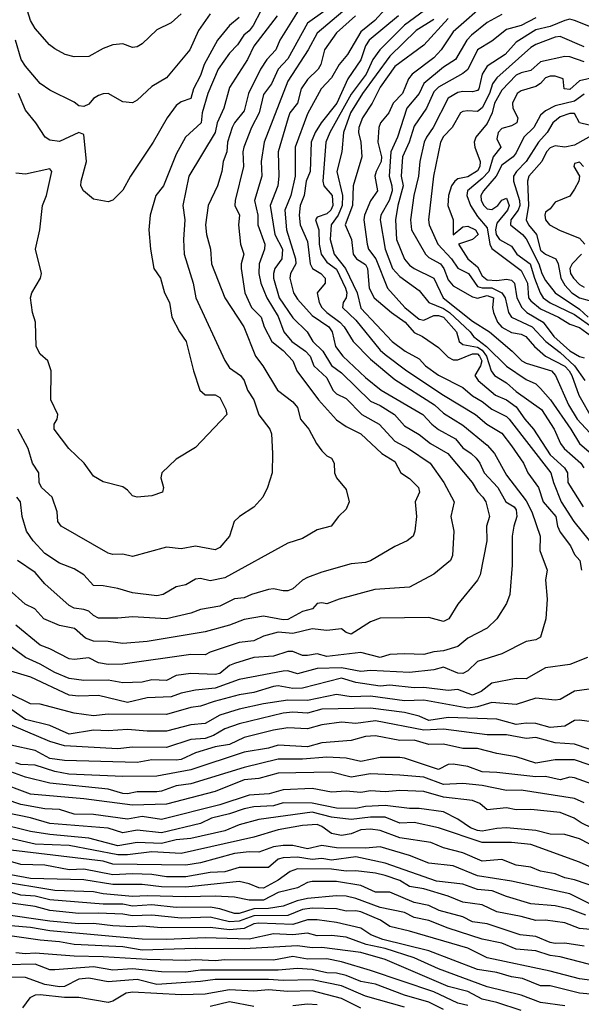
# Model space of a CAD drawing. Header units: metres. Extents: x -51132 to -49532, y -231222 to -229437.
# Tile 25 of 256: x -50991 to -50933, y -231104 to -231003. Entities that reach past the tile are written whole.
import ezdxf

# ---------------------------------------------------------------- set-up
doc = ezdxf.new("R2010")
doc.units = ezdxf.units.M
for name, color, linetype in [('CONTOUR_HALF', 8, 'Continuous'), ('CONTOUR_INDEX', 1, 'Continuous'), ('CONTOUR_INTER', 3, 'Continuous')]:
    doc.layers.add(name, color=color, linetype=linetype)

msp = doc.modelspace()

# ---------------------------------------------------------------- linework, layer by layer
at = {"layer": 'CONTOUR_HALF'}
for points, elevation in [([(-50942.97, -231001.26), (-50946.58, -231004.41), (-50947.8, -231006.26), (-50948.58, -231007.09), (-50950.8, -231008.76), (-50951.16, -231009.26), (-50951.78, -231010.76), (-50952.74, -231011.76), (-50953.19, -231012.76), (-50954.05, -231013.76), (-50954.23, -231014.26), (-50954.34, -231015.76), (-50953.95, -231017.26), (-50954, -231017.76), (-50954.51, -231018.76), (-50954.63, -231019.26), (-50954.37, -231020.76), (-50955.08, -231021.8), (-50955.7, -231023.26), (-50955.78, -231023.76), (-50955.44, -231026.26), (-50955.28, -231026.76), (-50954.53, -231027.76), (-50953.32, -231030.76), (-50951.54, -231032.76), (-50950.08, -231033.96), (-50949.58, -231034.07), (-50948.58, -231033.6), (-50948.08, -231033.58), (-50947.58, -231033.76), (-50946.23, -231035.26), (-50945.95, -231036.26), (-50945.58, -231036.58), (-50944.08, -231036.84), (-50943.58, -231037.14), (-50943.13, -231037.76), (-50942.67, -231039.26), (-50942.31, -231039.76), (-50941.08, -231040.51), (-50940.08, -231041.39), (-50937.49, -231043.26), (-50936.17, -231045.26), (-50935.52, -231046.76), (-50935.14, -231047.26), (-50933.44, -231048.76), (-50933.13, -231049.26)], 58.5), ([(-50952.21, -231002.76), (-50955.22, -231005.26), (-50955.58, -231005.85), (-50956.08, -231007.29), (-50957.42, -231009.26), (-50958.53, -231011.76), (-50960.15, -231013.76), (-50960.79, -231014.76), (-50961.18, -231015.76), (-50961.3, -231018.76), (-50961.7, -231019.76), (-50961.91, -231021.26), (-50962.32, -231022.26), (-50962.41, -231023.26), (-50962.32, -231024.26), (-50961.58, -231025.96), (-50961.28, -231028.26), (-50961.04, -231028.76), (-50960.18, -231029.26), (-50959.74, -231029.76), (-50959.73, -231030.26), (-50960.58, -231031.26), (-50960.38, -231032.26), (-50960.09, -231032.76), (-50959.57, -231033.26), (-50958.23, -231034.26), (-50957.78, -231034.76), (-50956.85, -231036.26), (-50955.08, -231038.09), (-50952.58, -231040.16), (-50948.51, -231042.76), (-50947.58, -231043.61), (-50945.58, -231044.86), (-50943.08, -231046.92), (-50942.32, -231047.76), (-50941.08, -231049.99), (-50939.08, -231052.63), (-50938.47, -231053.76), (-50937.62, -231056.26), (-50937.65, -231057.76), (-50936.92, -231059.76), (-50937.06, -231060.76), (-50936.91, -231062.76), (-50937.03, -231064.76), (-50937.58, -231066.66), (-50938.08, -231066.95), (-50939.08, -231067.1), (-50941.58, -231068.39), (-50944.08, -231069.15), (-50945.08, -231070.11), (-50945.58, -231070.38), (-50946.08, -231070.36), (-50947.58, -231069.75), (-50948.58, -231070.03), (-50951.08, -231070.3), (-50955.08, -231070.08), (-50956.08, -231070.19), (-50958.08, -231069.8), (-50960.58, -231069.89), (-50962.58, -231070.42), (-50963.58, -231070.13), (-50964.08, -231070.16), (-50968.58, -231071.01), (-50971.08, -231071.9), (-50973.08, -231072.12), (-50974.58, -231072.43), (-50975.58, -231072.8), (-50978.08, -231072.91), (-50980.08, -231073.37), (-50983.08, -231072.66), (-50985.08, -231072.73), (-50986.08, -231072.61), (-50990.04, -231070.76), (-50992.08, -231070.15)], 60.5), ([(-50956.61, -231002.76), (-50958.58, -231004.51), (-50959.8, -231006.26), (-50960.18, -231007.76), (-50960.46, -231008.26), (-50961.58, -231009.33), (-50962.21, -231010.26), (-50962.58, -231011.76), (-50963.37, -231012.76), (-50963.56, -231013.26), (-50964.6, -231016.76), (-50964.51, -231019.26), (-50964.63, -231020.26), (-50965.41, -231022.26), (-50964.92, -231025.26), (-50964.14, -231026.76), (-50964.22, -231027.76), (-50964.92, -231028.76), (-50965.08, -231029.26), (-50965.07, -231029.76), (-50964.48, -231031.76), (-50963.08, -231033.84), (-50961.61, -231035.26), (-50961.01, -231036.26), (-50960, -231037.26), (-50959.08, -231038.72), (-50958.08, -231039.48), (-50955.08, -231042.38), (-50954.08, -231042.85), (-50952.61, -231043.76), (-50951.58, -231044.93), (-50950.08, -231045.81), (-50948.91, -231046.76), (-50947.11, -231047.76), (-50944.61, -231050.76), (-50944.08, -231051.68), (-50943.51, -231052.26), (-50943.23, -231052.76), (-50942.85, -231054.26), (-50943.14, -231055.26), (-50943.1, -231056.76), (-50943.8, -231060.26), (-50944.08, -231060.81), (-50946.11, -231063.26), (-50947.01, -231064.76), (-50947.58, -231065.04), (-50949.08, -231064.64), (-50954.08, -231064.7), (-50955.08, -231065.08), (-50957.08, -231066.34), (-50957.58, -231066.18), (-50958.08, -231065.82), (-50959.58, -231065.97), (-50961.08, -231065.79), (-50963.08, -231066.27), (-50964.58, -231066.14), (-50966.08, -231066.56), (-50967.08, -231067.04), (-50968.58, -231067.22), (-50971.58, -231068.2), (-50972.08, -231068.48), (-50973.58, -231068.43), (-50980.58, -231069.45), (-50982.08, -231069.47), (-50983.08, -231069.29), (-50984.08, -231068.78), (-50985.58, -231068.97), (-50986.08, -231068.89), (-50988.08, -231067.87), (-50989.08, -231067.5), (-50991.58, -231065.43)], 61.5), ([(-50959.78, -231002.26), (-50961.58, -231003.53), (-50963.58, -231007.19), (-50964.58, -231008.26), (-50965.26, -231009.76), (-50966.08, -231010.85), (-50966.55, -231012.76), (-50967.32, -231014.26), (-50968.11, -231016.26), (-50968.22, -231016.76), (-50968.15, -231018.26), (-50969, -231021.76), (-50969.03, -231022.26), (-50968.57, -231023.26), (-50968.68, -231024.26), (-50968.47, -231026.26), (-50968.1, -231027.26), (-50968.39, -231028.26), (-50968.39, -231028.76), (-50968.03, -231031.26), (-50967.32, -231032.76), (-50966.33, -231033.76), (-50966.01, -231034.76), (-50965.22, -231036.26), (-50964.08, -231037.17), (-50963.09, -231038.26), (-50962.65, -231039.26), (-50960.44, -231042.26), (-50958.58, -231044.32), (-50957.58, -231045), (-50956.08, -231045.74), (-50953.9, -231047.76), (-50952.58, -231048.59), (-50951.96, -231049.76), (-50951.08, -231050.35), (-50950.16, -231051.26), (-50950.03, -231051.76), (-50950.48, -231052.76), (-50950.36, -231054.26), (-50950.51, -231055.76), (-50950.7, -231056.26), (-50951.32, -231056.76), (-50952.58, -231057.33), (-50955.08, -231058.82), (-50955.58, -231058.99), (-50957.08, -231059.13), (-50960.08, -231059.96), (-50961.58, -231060.52), (-50962.08, -231060.8), (-50963.08, -231061.7), (-50963.58, -231061.88), (-50964.08, -231061.9), (-50965.08, -231061.69), (-50965.58, -231061.76), (-50967.33, -231062.26), (-50968.08, -231062.62), (-50969.08, -231062.72), (-50970.58, -231063.47), (-50972.58, -231063.83), (-50973.58, -231064.2), (-50976.08, -231064.78), (-50979.58, -231064.56), (-50981.08, -231064.71), (-50983.08, -231064.7), (-50983.58, -231064.44), (-50984.08, -231063.99), (-50984.58, -231063.8), (-50985.58, -231063.69), (-50986.08, -231063.39), (-50988.58, -231061.16), (-50989.58, -231060.02), (-50991.42, -231058.76)], 62.5), ([(-50964.67, -231002.76), (-50967.08, -231005.89), (-50967.75, -231007.26), (-50969.58, -231010.13), (-50970.17, -231012.26), (-50970.86, -231013.76), (-50971.05, -231014.76), (-50973.78, -231019.26), (-50974.39, -231022.26), (-50974.18, -231023.76), (-50974.32, -231025.76), (-50974.24, -231027.26), (-50973.33, -231030.26), (-50973.07, -231031.76), (-50970.08, -231038.2), (-50969.58, -231038.96), (-50968.45, -231039.76), (-50968.09, -231040.26), (-50967.73, -231041.26), (-50967.09, -231042.26), (-50966.58, -231043.81), (-50965.43, -231045.26), (-50965.28, -231045.76), (-50965.16, -231047.76), (-50965.2, -231049.76), (-50965.67, -231051.26), (-50966.15, -231052.26), (-50967.08, -231053.28), (-50968.56, -231054.26), (-50969.11, -231054.76), (-50969.59, -231056.26), (-50970.58, -231057.44), (-50971.08, -231057.68), (-50973.08, -231057.31), (-50974.58, -231057.57), (-50976.08, -231057.42), (-50979.58, -231058.38), (-50980.58, -231058.14), (-50981.58, -231058.16), (-50982.08, -231058.03), (-50986.91, -231055.26), (-50987.24, -231054.76), (-50987.33, -231053.76), (-50987.83, -231052.26), (-50988.93, -231051.26), (-50989.16, -231050.76), (-50989.2, -231049.76), (-50989.88, -231048.76), (-50990.31, -231047.26), (-50991.37, -231045.26)], 63.5), ([(-50974.58, -231002.58), (-50975.58, -231003.48), (-50977.08, -231004.2), (-50978.58, -231005.64), (-50979.08, -231005.95), (-50979.58, -231006.03), (-50980.58, -231005.65), (-50981.58, -231005.76), (-50982.58, -231006.13), (-50984.08, -231006.95), (-50985.58, -231006.97), (-50986.5, -231006.76), (-50987.58, -231006.17), (-50988.12, -231005.76), (-50989.58, -231004.07), (-50990.06, -231003.26), (-50990.37, -231002.26)], 65.5), ([(-50968.58, -231002.94), (-50969.58, -231003.77), (-50970.82, -231005.26), (-50972.2, -231007.76), (-50972.58, -231008.9), (-50973.28, -231010.26), (-50973.58, -231011.26), (-50974.58, -231011.62), (-50975.08, -231011.99), (-50976.02, -231013.26), (-50977.43, -231015.76), (-50979.78, -231019.26), (-50980.58, -231020.69), (-50981.58, -231021.73), (-50982.08, -231021.9), (-50983.58, -231021.63), (-50984.61, -231020.76), (-50984.89, -231020.26), (-50984.86, -231019.76), (-50984.3, -231017.76), (-50984.58, -231014.98), (-50985.08, -231014.78), (-50987.08, -231015.69), (-50988.08, -231015.57), (-50988.57, -231015.26), (-50989.53, -231013.76), (-50990.58, -231012.46), (-50991.29, -231010.76)], 64.5), ([(-50948.58, -231003.15), (-50950.39, -231004.26), (-50953.08, -231006.91), (-50955.92, -231010.76), (-50957.15, -231012.76), (-50957.85, -231014.76), (-50958.03, -231016.76), (-50958.53, -231018.76), (-50957.96, -231021.26), (-50957.99, -231022.26), (-50958.4, -231023.26), (-50959.14, -231024.26), (-50959.22, -231025.76), (-50958.81, -231027.26), (-50957.64, -231028.76), (-50956.46, -231031.26), (-50956.08, -231032.84), (-50952.85, -231036.26), (-50951.51, -231037.26), (-50950.08, -231038.05), (-50949.41, -231038.76), (-50948.08, -231039.73), (-50945.58, -231040.98), (-50944.58, -231041.85), (-50943.58, -231042.44), (-50942.58, -231043.23), (-50941.08, -231043.97), (-50940.81, -231044.26), (-50936.51, -231049.76), (-50936.24, -231050.76), (-50935.45, -231052.76), (-50934.15, -231054.76), (-50932.58, -231056.72)], 59.5), ([(-50938.08, -231002.96), (-50939.58, -231003.77), (-50941.08, -231004.17), (-50942.58, -231005.38), (-50944.08, -231006.27), (-50945.08, -231008.29), (-50945.58, -231008.7), (-50948.08, -231010.09), (-50948.58, -231010.6), (-50949.33, -231012.26), (-50950.58, -231014.1), (-50951.12, -231015.76), (-50951.8, -231017.26), (-50951.92, -231019.26), (-50951.72, -231020.26), (-50952.27, -231022.26), (-50952.51, -231023.76), (-50952.42, -231025.76), (-50951.58, -231027.8), (-50951.08, -231028.42), (-50950.58, -231028.74), (-50948.58, -231029.75), (-50947.59, -231031.76), (-50944.58, -231034.17), (-50942.82, -231035.26), (-50940.49, -231037.26), (-50939.52, -231038.26), (-50939.08, -231038.5), (-50936.46, -231039.26), (-50936.04, -231039.76), (-50934.7, -231042.76), (-50933.83, -231044.26), (-50932.08, -231046.14)], 57.5), ([(-50933.08, -231005.94), (-50935.58, -231004.9), (-50936.08, -231004.95), (-50938.08, -231005.71), (-50938.58, -231006.03), (-50942.08, -231009.13), (-50942.52, -231009.76), (-50942.84, -231010.76), (-50943.58, -231012.24), (-50944.08, -231012.6), (-50945.08, -231012.55), (-50945.58, -231012.6), (-50945.82, -231012.76), (-50946.68, -231014.26), (-50947.58, -231015.17), (-50947.89, -231015.76), (-50948.6, -231019.26), (-50949.13, -231023.76), (-50949.04, -231024.26), (-50948.14, -231026.26), (-50946.75, -231027.76), (-50946.08, -231028.71), (-50945, -231029.26), (-50944.08, -231030.6), (-50943.58, -231030.74), (-50942.58, -231030.74), (-50941.57, -231031.26), (-50941.24, -231031.76), (-50940.88, -231033.26), (-50940.59, -231033.76), (-50938.45, -231034.76), (-50937.05, -231036.26), (-50935.58, -231037.39), (-50934.08, -231038.76), (-50933.03, -231040.26)], 56.5), ([(-50932.08, -231009.11), (-50933.58, -231009.45), (-50934.58, -231010.36), (-50935.15, -231010.26), (-50935.25, -231009.26), (-50936.08, -231008.99), (-50936.58, -231008.97), (-50937.08, -231009.16), (-50937.58, -231009.73), (-50938.08, -231010.05), (-50939.58, -231010.49), (-50939.98, -231010.76), (-50940.47, -231011.76), (-50940.42, -231012.26), (-50939.91, -231013.26), (-50940.04, -231013.76), (-50940.58, -231014.07), (-50941.58, -231014.34), (-50941.94, -231014.76), (-50942.08, -231015.43), (-50941.68, -231016.26), (-50942.47, -231017.26), (-50942.91, -231018.76), (-50943.58, -231019.5), (-50945.11, -231020.76), (-50945.16, -231021.26), (-50944.78, -231022.26), (-50944.08, -231023.41), (-50943.08, -231024.56), (-50942.81, -231026.26), (-50942.58, -231026.7), (-50939.58, -231028.94), (-50938.91, -231030.26), (-50938.81, -231031.76), (-50938.58, -231032.09), (-50937.58, -231032.91), (-50935.74, -231033.76), (-50934.58, -231034.47), (-50933.58, -231034.82), (-50932.08, -231035.9)], 55.5), ([(-50932.58, -231014.01), (-50933.57, -231013.76), (-50934.08, -231012.82), (-50934.58, -231012.8), (-50935.58, -231013.16), (-50936.31, -231013.76), (-50936.89, -231014.76), (-50937.81, -231015.76), (-50939.07, -231017.76), (-50940.05, -231018.76), (-50940.37, -231019.26), (-50940.37, -231019.76), (-50939.75, -231021.76), (-50939.72, -231022.26), (-50939.89, -231022.76), (-50940.64, -231023.76), (-50940.68, -231024.26), (-50939.43, -231025.26), (-50939.08, -231025.71), (-50937.76, -231028.26), (-50937.46, -231029.26), (-50937.08, -231029.99), (-50936.09, -231031.26), (-50933.58, -231032.93), (-50932.68, -231033.76)], 54.5), ([(-50933.18, -231018.26), (-50933.58, -231017.83), (-50934.08, -231017.94), (-50934.17, -231018.26), (-50933.57, -231019.26), (-50933.66, -231019.76), (-50934.08, -231020.59), (-50934.58, -231021.32), (-50936.08, -231021.94), (-50936.58, -231022.6), (-50937.08, -231022.96), (-50937.16, -231023.26), (-50937.08, -231023.76), (-50936.68, -231024.26), (-50935.58, -231024.86), (-50933.58, -231025.64), (-50933.04, -231026.26)], 53.5), ([(-50933.36, -231027.26), (-50934.34, -231028.26), (-50934.56, -231028.76), (-50934.49, -231029.26), (-50934.19, -231029.76), (-50933.58, -231030.38), (-50933.08, -231030.67)], 53.5), ([(-50932.58, -231072.02), (-50934.08, -231072.21), (-50935.58, -231073.06), (-50936.08, -231073.13), (-50938.08, -231072.95), (-50940.08, -231073.57), (-50942.58, -231073.37), (-50944.08, -231073.83), (-50945.08, -231073.96), (-50949.58, -231073.14), (-50951.58, -231073.22), (-50955.08, -231072.74), (-50957.08, -231072.81), (-50958.58, -231072.54), (-50961.58, -231073.16), (-50963.58, -231073.13), (-50966.08, -231073.5), (-50968.58, -231074.06), (-50970.58, -231074.67), (-50972.08, -231075.53), (-50973.58, -231075.67), (-50976.08, -231076.34), (-50978.08, -231076.32), (-50980.08, -231076.14), (-50982.08, -231076.29), (-50983.58, -231076.22), (-50986.08, -231076.63), (-50988.08, -231075.73), (-50990.58, -231075.14), (-50992.08, -231074.07)], 59.5), ([(-50931.08, -231078.7), (-50934.08, -231077.68), (-50936.08, -231077.52), (-50938.08, -231076.97), (-50939.08, -231077.08), (-50941.08, -231076.72), (-50943.08, -231076.7), (-50947.58, -231076.12), (-50949.58, -231076.24), (-50954.58, -231075.26), (-50956.58, -231075.53), (-50958.08, -231075.4), (-50960.08, -231075.69), (-50961.58, -231076.09), (-50963.58, -231075.99), (-50965.08, -231076.22), (-50968.08, -231076.98), (-50969.58, -231077.71), (-50971.08, -231077.95), (-50973.08, -231078.55), (-50974.58, -231079.24), (-50975.08, -231079.31), (-50977.58, -231079.27), (-50979.08, -231079.55), (-50986.58, -231079.34), (-50988.08, -231079.15), (-50989.58, -231078.33), (-50992.08, -231077.78)], 58.5), ([(-50932.27, -231081.76), (-50934.08, -231081.13), (-50934.58, -231081.05), (-50935.58, -231081.33), (-50937.08, -231081), (-50938.08, -231081.02), (-50942.08, -231080.58), (-50943.58, -231080.52), (-50945.08, -231079.97), (-50946.58, -231079.71), (-50947.08, -231079.75), (-50948.08, -231080.27), (-50951.58, -231079.1), (-50952.08, -231079.04), (-50954.08, -231079.03), (-50956.08, -231079.45), (-50957.58, -231079.12), (-50959.58, -231079), (-50962.08, -231079.22), (-50964.58, -231079.19), (-50968.08, -231080.05), (-50973.58, -231081.74), (-50975.08, -231081.95), (-50976.58, -231082.49), (-50977.08, -231082.55), (-50979.08, -231082.56), (-50980.08, -231082.77), (-50980.58, -231082.74), (-50982.08, -231082.29), (-50988.08, -231081.67), (-50990.58, -231081.04), (-50992.08, -231080.52)], 57.5), ([(-50931.08, -231086.88), (-50933.42, -231085.76), (-50934.12, -231085.26), (-50935.58, -231084.7), (-50938.58, -231084.39), (-50940.08, -231084.41), (-50941.08, -231084.2), (-50943.08, -231084.42), (-50943.83, -231083.76), (-50944.58, -231083.46), (-50947.58, -231083.11), (-50949.58, -231082.54), (-50952.08, -231082.42), (-50953.58, -231082.57), (-50955.08, -231082.45), (-50956.08, -231082.62), (-50957.58, -231082.51), (-50959.08, -231082.6), (-50961.08, -231082.22), (-50964.08, -231082.37), (-50965.51, -231082.76), (-50967.58, -231082.9), (-50970.58, -231083.89), (-50976.58, -231085.41), (-50978.58, -231085.1), (-50980.08, -231085.36), (-50983.58, -231084.89), (-50985.58, -231084.85), (-50987.08, -231084.39), (-50988.58, -231084.32), (-50991.08, -231083.87), (-50992.58, -231083.37)], 56.5), ([(-50932.58, -231090.26), (-50933.58, -231089.79), (-50938.58, -231087.99), (-50940.58, -231087.78), (-50943.58, -231087.77), (-50948.08, -231086.27), (-50950.58, -231085.72), (-50952.08, -231085.79), (-50953.58, -231085.17), (-50955.08, -231085.18), (-50957.08, -231085.42), (-50959.08, -231085.16), (-50961.08, -231084.64), (-50966.58, -231085.4), (-50968.58, -231085.95), (-50970.08, -231086.59), (-50973.58, -231087.38), (-50975.08, -231087.49), (-50976.58, -231087.87), (-50979.08, -231087.78), (-50981.08, -231088.13), (-50984.08, -231087.33), (-50988.08, -231086.95), (-50990.08, -231086.64), (-50993.71, -231085.76)], 55.5), ([(-50932.58, -231094.05), (-50934.58, -231093.04), (-50940.58, -231091.76), (-50944.08, -231091.19), (-50946.58, -231090.17), (-50949.08, -231089.89), (-50951.08, -231089.1), (-50954.08, -231088.21), (-50955.58, -231088.37), (-50958.58, -231088.31), (-50960.08, -231088.08), (-50961.58, -231088.44), (-50963.08, -231088.08), (-50964.08, -231088.07), (-50965.08, -231088.21), (-50966.58, -231088.76), (-50967.58, -231088.72), (-50969.08, -231088.89), (-50972.58, -231089.87), (-50974.08, -231090.11), (-50981.58, -231089.99), (-50982.58, -231089.7), (-50992.08, -231088.58)], 54.5), ([(-50932.08, -231096.74), (-50933.58, -231096.61), (-50935.08, -231096.04), (-50937.08, -231095.75), (-50938.08, -231095.78), (-50939.58, -231095.37), (-50942.08, -231094.91), (-50943.58, -231094.2), (-50945.58, -231093.9), (-50947.08, -231093.28), (-50949.58, -231092.54), (-50951.08, -231092.3), (-50952.08, -231091.67), (-50953.58, -231091.18), (-50954.58, -231090.93), (-50956.58, -231090.7), (-50957.58, -231090.74), (-50959.08, -231090.52), (-50962.58, -231090.49), (-50963.34, -231090.76), (-50964.58, -231091.64), (-50966.08, -231092.46), (-50966.58, -231092.43), (-50967.58, -231092.01), (-50968.58, -231091.8), (-50974.08, -231092.38), (-50976.58, -231092.32), (-50978.58, -231092.11), (-50981.58, -231092.08), (-50984.58, -231091.6), (-50990.08, -231091.46), (-50992.08, -231091.09)], 53.5), ([(-50931.58, -231100.55), (-50935.58, -231099.53), (-50936.58, -231099.41), (-50938.08, -231098.93), (-50940.08, -231098.73), (-50941.58, -231098.13), (-50943.58, -231097.7), (-50947.08, -231096.6), (-50949.08, -231095.81), (-50950.58, -231095.49), (-50951.58, -231094.98), (-50954.08, -231094.47), (-50956.58, -231093.52), (-50957.58, -231093.28), (-50958.58, -231093.25), (-50961.58, -231093.55), (-50962.63, -231093.76), (-50964.08, -231094.33), (-50965.58, -231094.55), (-50967.08, -231094.58), (-50968.58, -231095.06), (-50969.08, -231095.09), (-50970.58, -231094.6), (-50971.58, -231094.44), (-50975.08, -231094.47), (-50977.58, -231094.19), (-50979.58, -231094.32), (-50980.58, -231094.12), (-50982.58, -231094.12), (-50988.08, -231093.68), (-50989.58, -231093.3), (-50991.08, -231093.18), (-50992.58, -231092.75)], 52.5), ([(-50930.58, -231103.55), (-50933.58, -231103.28), (-50936.58, -231102.51), (-50937.58, -231102.5), (-50939.44, -231101.76), (-50940.58, -231101.59), (-50942.08, -231101.14), (-50944.08, -231100.83), (-50949.08, -231098.93), (-50953.83, -231097.76), (-50955.06, -231097.26), (-50956.08, -231096.6), (-50958.58, -231096.01), (-50960.58, -231095.73), (-50961.58, -231095.73), (-50963.08, -231096.22), (-50966.58, -231096.08), (-50967.08, -231096.15), (-50968.08, -231096.62), (-50969.58, -231096.76), (-50971.58, -231096.52), (-50976.58, -231096.55), (-50978.58, -231096.37), (-50979.58, -231096.45), (-50981.58, -231096.34), (-50983.58, -231096.12), (-50985.08, -231096.13), (-50988.08, -231095.86), (-50993.08, -231095.14)], 51.5), ([(-50939.58, -231105.05), (-50942.08, -231104.22), (-50943.58, -231103.87), (-50945.08, -231103.11), (-50947.08, -231102.59), (-50953.58, -231099.79), (-50956.08, -231099.07), (-50960.08, -231098.56), (-50961.08, -231098.62), (-50962.58, -231098.41), (-50968.08, -231098.7), (-50973.08, -231098.66), (-50978.58, -231098.86), (-50980.58, -231098.5), (-50985.58, -231098.28), (-50987.08, -231097.99), (-50989.08, -231097.82), (-50997.08, -231096.7)], 50.5), ([(-50947.58, -231104.96), (-50949.08, -231104.18), (-50951.58, -231103.48), (-50954.58, -231102.35), (-50956.08, -231102.06), (-50957.58, -231101.44), (-50958.58, -231101.2), (-50959.58, -231101.17), (-50961.08, -231100.82), (-50962.58, -231100.72), (-50964.58, -231100.89), (-50972.58, -231100.89), (-50974.08, -231101.11), (-50976.58, -231101.06), (-50979.58, -231100.75), (-50981.58, -231100.92), (-50983.58, -231100.55), (-50987.58, -231100.88), (-50988.08, -231100.86), (-50989.58, -231100.3), (-50992.58, -231100.34)], 49.5), ([(-50956.08, -231104.82), (-50958.08, -231103.8), (-50961.08, -231103.04), (-50963.58, -231103.09), (-50965.58, -231102.94), (-50967.08, -231103.05), (-50969.58, -231102.92), (-50972.08, -231103.37), (-50974.58, -231103.44), (-50979.58, -231103.17), (-50980.24, -231103.26), (-50981.58, -231104.09), (-50982.08, -231104.24), (-50985.08, -231103.7), (-50986.58, -231103.7), (-50989.08, -231103.43), (-50989.58, -231103.49), (-50990.15, -231103.76), (-50990.89, -231104.76)], 48.5)]:
    msp.add_lwpolyline(points, dxfattribs=dict(at, elevation=elevation))
at = {"layer": 'CONTOUR_INDEX'}
for points, elevation in [([(-50947.08, -231000.39), (-50951.58, -231003.73), (-50954.13, -231006.26), (-50954.84, -231007.26), (-50955.52, -231008.76), (-50957.08, -231010.84), (-50959.28, -231014.76), (-50959.69, -231015.76), (-50959.98, -231019.76), (-50959.87, -231020.26), (-50959.01, -231021.26), (-50958.95, -231022.26), (-50959.17, -231022.76), (-50959.58, -231023.12), (-50960.58, -231023.46), (-50960.73, -231023.76), (-50960.4, -231024.76), (-50960.38, -231026.26), (-50960.17, -231027.26), (-50959.58, -231028.09), (-50958.58, -231028.82), (-50957.65, -231030.76), (-50957.53, -231031.26), (-50957.58, -231031.76), (-50957.89, -231032.26), (-50957.95, -231032.76), (-50956.58, -231034.05), (-50954.08, -231037.14), (-50953.58, -231037.61), (-50951.35, -231039.26), (-50947.58, -231041.78), (-50944.28, -231043.76), (-50943.1, -231044.76), (-50941.58, -231045.68), (-50940.58, -231046.97), (-50939.35, -231048.76), (-50938.9, -231049.76), (-50937.81, -231051.26), (-50937.31, -231052.76), (-50936, -231054.26), (-50935.84, -231055.26), (-50935.58, -231055.87), (-50934.5, -231057.26), (-50934.08, -231058.17), (-50933.54, -231058.76), (-50933.36, -231059.76)], 60), ([(-50971.58, -231002.58), (-50972.77, -231004.26), (-50973.67, -231006.26), (-50976.08, -231009.13), (-50977.58, -231010.03), (-50979.08, -231011.44), (-50979.58, -231011.72), (-50980.58, -231011.62), (-50982.08, -231010.77), (-50982.58, -231010.8), (-50983.08, -231010.96), (-50983.58, -231011.28), (-50984.08, -231011.84), (-50984.58, -231012.09), (-50985.08, -231012.02), (-50985.58, -231011.64), (-50988.08, -231010.4), (-50989.08, -231009.72), (-50990.58, -231007.96), (-50991.04, -231007.26), (-50991.6, -231005.26)], 65), ([(-50933.08, -231010.81), (-50934.08, -231011.53), (-50936.08, -231012.04), (-50937.08, -231012.53), (-50937.58, -231012.99), (-50938.27, -231014.26), (-50939.29, -231015.26), (-50940.08, -231016.84), (-50940.4, -231017.26), (-50941.58, -231018.13), (-50942.14, -231019.26), (-50943.45, -231020.76), (-50943.72, -231021.26), (-50943.7, -231021.76), (-50943.43, -231022.26), (-50943.08, -231022.6), (-50942.58, -231022.68), (-50941.99, -231022.26), (-50941.58, -231021.71), (-50941.08, -231021.53), (-50940.83, -231022.26), (-50940.97, -231022.76), (-50942.08, -231024.08), (-50942.23, -231024.76), (-50942.14, -231025.26), (-50941.8, -231025.76), (-50940.58, -231026.47), (-50940.01, -231027.26), (-50938.65, -231028.26), (-50938.21, -231029.76), (-50937.63, -231031.26), (-50937.3, -231031.76), (-50936.58, -231032.28), (-50934.08, -231033.47), (-50932.08, -231034.93)], 55), ([(-50932.74, -231068.76), (-50934.58, -231069.46), (-50937.08, -231069.8), (-50939.08, -231070.93), (-50940.08, -231070.9), (-50942.58, -231071.38), (-50943.68, -231072.26), (-50944.58, -231072.61), (-50946.08, -231072.05), (-50947.08, -231072.15), (-50949.58, -231071.82), (-50950.58, -231071.87), (-50953.08, -231071.6), (-50954.08, -231071.69), (-50956.58, -231071.33), (-50958.08, -231070.86), (-50962.08, -231071.91), (-50963.08, -231071.94), (-50964.58, -231071.67), (-50965.08, -231071.73), (-50967.08, -231072.35), (-50968.58, -231072.6), (-50971.16, -231073.26), (-50972.58, -231073.76), (-50973.58, -231073.9), (-50976.08, -231074.61), (-50982.08, -231074.58), (-50983.58, -231074.75), (-50985.58, -231074.48), (-50989.08, -231073.56), (-50990.08, -231073.52), (-50992.08, -231072.53)], 60), ([(-50931.58, -231092.46), (-50934.08, -231091.6), (-50935.08, -231091.42), (-50936.08, -231091.01), (-50937.58, -231090.73), (-50938.58, -231090.31), (-50940.08, -231090.1), (-50941.58, -231089.54), (-50943.58, -231089.68), (-50945.58, -231088.84), (-50947.58, -231088.32), (-50948.89, -231087.76), (-50952.08, -231087.31), (-50954.08, -231086.53), (-50955.08, -231086.4), (-50956.08, -231086.47), (-50957.08, -231086.89), (-50958.08, -231087.04), (-50959.08, -231086.85), (-50960.08, -231086.13), (-50960.58, -231085.92), (-50962.08, -231086.01), (-50964.58, -231086.48), (-50967.08, -231087.22), (-50974.58, -231088.89), (-50977.58, -231088.75), (-50980.08, -231089.04), (-50981.08, -231089.04), (-50986.08, -231088.09), (-50989.58, -231087.95), (-50994.08, -231086.91)], 55), ([(-50945.08, -231104.54), (-50946.08, -231104.3), (-50948.58, -231103.12), (-50955.08, -231100.94), (-50958.08, -231100.04), (-50959.58, -231099.74), (-50961.58, -231099.78), (-50963.08, -231099.5), (-50965.08, -231099.88), (-50970.08, -231099.85), (-50971.08, -231099.96), (-50973.08, -231099.83), (-50974.08, -231099.91), (-50978.08, -231099.81), (-50982.58, -231099.52), (-50985.58, -231099.48), (-50989.58, -231099.15), (-50990.58, -231099.23), (-50991.58, -231099.11)], 50)]:
    msp.add_lwpolyline(points, dxfattribs=dict(at, elevation=elevation))
at = {"layer": 'CONTOUR_INTER'}
for points, elevation in [([(-50953.74, -230998.76), (-50960.58, -231004.55), (-50961.48, -231006.26), (-50963.58, -231009.47), (-50966.03, -231015.76), (-50966.32, -231017.76), (-50966.26, -231019.26), (-50967.01, -231021.76), (-50966.69, -231023.26), (-50966.66, -231024.26), (-50965.97, -231026.26), (-50965.98, -231026.76), (-50966.53, -231028.26), (-50966.58, -231029.26), (-50966.36, -231030.26), (-50965.75, -231031.76), (-50964.58, -231033.68), (-50964.01, -231035.26), (-50963.17, -231036.26), (-50961.76, -231037.26), (-50961.28, -231037.76), (-50960.9, -231038.76), (-50959.58, -231039.98), (-50958.97, -231041.26), (-50958.58, -231041.65), (-50957.58, -231042.11), (-50955.97, -231043.76), (-50954.19, -231044.76), (-50952.58, -231046.51), (-50951.17, -231047.26), (-50948.93, -231048.76), (-50947.52, -231050.76), (-50946.48, -231052.76), (-50946.8, -231054.26), (-50946.52, -231055.76), (-50946.63, -231058.26), (-50946.86, -231058.76), (-50948.58, -231060.18), (-50951.08, -231061.53), (-50954.65, -231061.76), (-50958.32, -231062.76), (-50959.58, -231063.22), (-50960.08, -231063.12), (-50960.58, -231063.21), (-50961.05, -231063.76), (-50962.08, -231064.01), (-50963.58, -231064.84), (-50964.08, -231064.87), (-50966.08, -231064.51), (-50968.08, -231064.83), (-50969.58, -231065.42), (-50972.08, -231066.11), (-50978.08, -231067.1), (-50980.58, -231067.3), (-50982.08, -231067.09), (-50983.58, -231067.08), (-50984.42, -231066.76), (-50985.53, -231065.76), (-50987.08, -231065.45), (-50988.71, -231064.76), (-50989.63, -231063.76), (-50990.61, -231063.26), (-50992.3, -231061.76)], 62), ([(-50953.58, -231002.08), (-50954.65, -231003.26), (-50956.08, -231004.43), (-50957.44, -231006.76), (-50958.31, -231007.76), (-50959.08, -231009.14), (-50960.17, -231010.26), (-50961.58, -231012.83), (-50962.82, -231016.26), (-50962.83, -231019.26), (-50963.28, -231021.26), (-50963.89, -231022.76), (-50963.74, -231024.76), (-50962.79, -231027.76), (-50962.76, -231028.26), (-50963.33, -231029.26), (-50963.38, -231029.76), (-50963.01, -231031.26), (-50962.58, -231031.92), (-50961.08, -231033.58), (-50959.36, -231034.76), (-50959.01, -231035.26), (-50958.68, -231036.76), (-50957.93, -231037.76), (-50955.58, -231039.97), (-50953.98, -231041.26), (-50949.7, -231043.76), (-50948.77, -231044.76), (-50948.08, -231045.3), (-50946.34, -231046.26), (-50945.58, -231047.2), (-50944.72, -231047.76), (-50944.22, -231048.26), (-50943.84, -231048.76), (-50943.37, -231049.76), (-50941.97, -231051.26), (-50941.16, -231052.76), (-50940.31, -231053.26), (-50940.08, -231053.56), (-50940.02, -231054.26), (-50940.34, -231055.26), (-50940.49, -231056.26), (-50940.49, -231059.26), (-50940.75, -231062.26), (-50941.08, -231063.21), (-50942.08, -231064.76), (-50943.08, -231065.75), (-50945.08, -231066.75), (-50946.08, -231067.63), (-50947.58, -231068.07), (-50948.58, -231068.17), (-50949.58, -231068.46), (-50951.58, -231068.36), (-50953.08, -231068.46), (-50954.08, -231068.74), (-50956.08, -231068.23), (-50959.58, -231068.64), (-50960.58, -231068.37), (-50961.58, -231068.56), (-50962.08, -231068.53), (-50963.08, -231068.15), (-50963.58, -231068.15), (-50965.08, -231068.6), (-50967.08, -231068.74), (-50969.08, -231069.36), (-50969.58, -231069.58), (-50970.58, -231070.38), (-50971.08, -231070.5), (-50973.58, -231070.39), (-50975.08, -231070.6), (-50976.08, -231071.11), (-50977.58, -231071.04), (-50978.58, -231071.29), (-50980.58, -231071.37), (-50982.08, -231071.07), (-50984.58, -231071.13), (-50986.08, -231070.92), (-50987.58, -231070.29), (-50989.08, -231069.43), (-50990.57, -231068.76), (-50994.08, -231066.19)], 61), ([(-50966.36, -231002.26), (-50967.17, -231003.76), (-50967.58, -231004.31), (-50968.13, -231004.76), (-50968.77, -231005.76), (-50969.58, -231006.61), (-50970.75, -231008.26), (-50971.81, -231010.76), (-50972.42, -231012.76), (-50972.49, -231013.76), (-50974.13, -231015.26), (-50975.08, -231016.99), (-50976.38, -231020.26), (-50977.17, -231021.26), (-50977.77, -231023.26), (-50977.88, -231024.76), (-50977.72, -231026.76), (-50977.37, -231028.76), (-50976.69, -231029.76), (-50976.29, -231031.26), (-50975.78, -231032.26), (-50975.52, -231033.76), (-50974.73, -231035.26), (-50974.04, -231036.26), (-50973.3, -231039.26), (-50972.65, -231041.26), (-50972.08, -231041.74), (-50971.08, -231041.74), (-50970.58, -231042.02), (-50969.97, -231043.26), (-50969.86, -231043.76), (-50973.08, -231047.16), (-50975.08, -231048.37), (-50976.55, -231049.76), (-50976.66, -231050.26), (-50976.4, -231051.26), (-50976.5, -231051.76), (-50977.58, -231052.13), (-50979.08, -231052.27), (-50979.58, -231052.12), (-50980.08, -231051.55), (-50980.58, -231051.21), (-50982.58, -231050.69), (-50983.58, -231050.11), (-50984.56, -231048.76), (-50986.11, -231047.26), (-50987.64, -231045.26), (-50987.62, -231044.76), (-50987.34, -231044.26), (-50987.25, -231043.76), (-50987.99, -231042.26), (-50987.94, -231039.26), (-50988.28, -231038.26), (-50989.08, -231037.55), (-50989.49, -231036.76), (-50989.54, -231034.26), (-50989.85, -231033.26), (-50990.08, -231031.76), (-50989.93, -231031.26), (-50989.03, -231029.76), (-50988.92, -231029.26), (-50989.55, -231026.76), (-50989.1, -231024.76), (-50988.84, -231022.26), (-50988.43, -231021.26), (-50987.88, -231018.76), (-50988.08, -231018.51), (-50990.58, -231019.06), (-50991.58, -231018.94)], 64), ([(-50962.51, -231002.26), (-50964.4, -231005.26), (-50964.81, -231006.26), (-50965.76, -231007.26), (-50966.41, -231008.26), (-50967.64, -231010.76), (-50968.08, -231012.55), (-50969.07, -231013.76), (-50969.33, -231014.26), (-50969.8, -231015.76), (-50969.88, -231016.76), (-50970.24, -231017.76), (-50970.39, -231018.76), (-50970.83, -231020.26), (-50971.78, -231022.26), (-50972.06, -231024.26), (-50971.95, -231025.26), (-50971.56, -231026.76), (-50971.44, -231028.26), (-50970.06, -231031.76), (-50968.11, -231034.76), (-50966.92, -231037.76), (-50966.15, -231038.76), (-50964.66, -231041.26), (-50963.08, -231042.45), (-50962.58, -231043.06), (-50962.29, -231044.26), (-50961.44, -231045.26), (-50960.63, -231046.76), (-50960.08, -231047.5), (-50959.58, -231048.02), (-50959.08, -231048.27), (-50958.82, -231048.76), (-50958.79, -231049.76), (-50958.57, -231050.26), (-50957.58, -231051.46), (-50957.29, -231052.76), (-50957.58, -231053.51), (-50958.36, -231054.26), (-50959.13, -231055.26), (-50960.58, -231055.63), (-50962.08, -231056.51), (-50963.58, -231056.98), (-50970.08, -231060.55), (-50971.58, -231060.87), (-50972.58, -231060.62), (-50973.08, -231060.69), (-50974.08, -231061.27), (-50975.08, -231061.47), (-50976.42, -231062.26), (-50977.08, -231062.42), (-50979.58, -231062.1), (-50981.08, -231061.65), (-50982.58, -231061.38), (-50983.58, -231061.34), (-50984.58, -231060.26), (-50985.58, -231059.65), (-50987.08, -231059.06), (-50988.58, -231058.07), (-50989.81, -231056.76), (-50990.48, -231055.76), (-50990.94, -231054.26), (-50991.09, -231052.76), (-50991.49, -231052.26)], 63), ([(-50941.58, -231002.62), (-50943.08, -231003.45), (-50944.69, -231004.76), (-50945.17, -231005.26), (-50946.33, -231007.26), (-50947.58, -231008.05), (-50949.58, -231009.74), (-50950.08, -231010.77), (-50951.35, -231012.26), (-50952.31, -231015.26), (-50952.99, -231016.76), (-50953.17, -231019.26), (-50952.87, -231020.26), (-50952.85, -231020.76), (-50953.16, -231021.76), (-50954.02, -231023.26), (-50954.1, -231023.76), (-50953.57, -231026.76), (-50952.81, -231028.76), (-50952.08, -231029.57), (-50950.08, -231031), (-50949.08, -231032.26), (-50947.58, -231032.88), (-50946.97, -231033.26), (-50944.84, -231035.26), (-50944.49, -231035.76), (-50943.16, -231036.76), (-50941.08, -231038.81), (-50939.08, -231040.16), (-50938.08, -231040.62), (-50937.58, -231041.09), (-50936.56, -231042.26), (-50934.47, -231045.26), (-50933.58, -231046.75), (-50932.58, -231047.62)], 58), ([(-50947.08, -231003.03), (-50949.58, -231005.77), (-50952.58, -231007.99), (-50954.08, -231010.11), (-50954.9, -231011.76), (-50955.89, -231013.26), (-50956.27, -231014.26), (-50956.33, -231014.76), (-50956.09, -231015.76), (-50955.96, -231017.26), (-50956.88, -231020.26), (-50956.93, -231022.26), (-50957.68, -231024.26), (-50957.04, -231025.76), (-50956.86, -231027.26), (-50956.51, -231027.76), (-50955.58, -231028.35), (-50955.38, -231028.76), (-50955.21, -231030.76), (-50954.71, -231031.76), (-50952.92, -231033.26), (-50951.5, -231034.26), (-50950.58, -231035.34), (-50949.72, -231035.76), (-50948.08, -231036.89), (-50947.08, -231037.86), (-50946.58, -231038.14), (-50946.08, -231038.13), (-50944.58, -231037.51), (-50944.08, -231037.54), (-50943.85, -231037.76), (-50943.64, -231038.26), (-50943.76, -231038.76), (-50944.34, -231039.76), (-50944.02, -231040.26), (-50942.22, -231041.76), (-50941.08, -231042.24), (-50940.08, -231042.99), (-50939.2, -231044.26), (-50938.3, -231045.26), (-50936.58, -231047.9), (-50935.12, -231049.26), (-50934.82, -231049.76), (-50934.77, -231050.76), (-50933.21, -231053.26)], 59), ([(-50931.08, -231004.44), (-50934.08, -231003.26), (-50934.58, -231003.11), (-50935.08, -231003.26), (-50936.58, -231003.87), (-50938.08, -231004.22), (-50940.08, -231005.49), (-50941.21, -231006.76), (-50943.08, -231007.94), (-50943.58, -231008.76), (-50943.93, -231010.26), (-50944.08, -231010.45), (-50944.58, -231010.6), (-50945.58, -231010.56), (-50946.08, -231010.66), (-50947.08, -231011.24), (-50948.63, -231014.26), (-50949.33, -231015.26), (-50949.55, -231015.76), (-50950, -231017.76), (-50950.15, -231019.26), (-50950.62, -231021.26), (-50950.98, -231023.76), (-50950.86, -231024.76), (-50949.43, -231027.26), (-50949.08, -231027.62), (-50947.87, -231028.26), (-50947.52, -231028.76), (-50947.08, -231029.93), (-50946.58, -231030.52), (-50944.58, -231031.68), (-50944.08, -231031.81), (-50943.08, -231031.52), (-50942.44, -231031.76), (-50942.53, -231032.76), (-50942.43, -231033.26), (-50942.03, -231034.26), (-50941.58, -231034.79), (-50940.58, -231035.32), (-50939.58, -231035.51), (-50939.09, -231035.76), (-50938.22, -231036.76), (-50937.06, -231037.76), (-50935.08, -231038.81), (-50934.63, -231039.26), (-50934.35, -231039.76), (-50933.66, -231041.76), (-50932.24, -231044.26)], 57), ([(-50933.08, -231007.5), (-50934.58, -231006.98), (-50935.08, -231006.95), (-50937.58, -231007.51), (-50938.58, -231008.4), (-50939.58, -231008.62), (-50940.08, -231008.87), (-50941.58, -231010.41), (-50942.32, -231011.76), (-50942.56, -231012.76), (-50943.08, -231013.85), (-50944.24, -231015.26), (-50944.41, -231015.76), (-50944.33, -231016.26), (-50943.81, -231017.76), (-50943.82, -231018.26), (-50944.08, -231018.72), (-50945.08, -231019.34), (-50946.08, -231019.52), (-50946.42, -231019.76), (-50946.75, -231020.26), (-50947.07, -231021.26), (-50947.11, -231022.26), (-50946.59, -231023.76), (-50946.58, -231025.28), (-50945.58, -231024.46), (-50945.08, -231024.39), (-50944.28, -231024.76), (-50943.99, -231025.26), (-50944.57, -231025.76), (-50946.02, -231026.26), (-50945.05, -231027.76), (-50944.08, -231028.58), (-50943.58, -231029.49), (-50943.08, -231029.91), (-50942.08, -231030), (-50941.08, -231029.86), (-50940.58, -231029.94), (-50940.26, -231030.26), (-50940.04, -231031.76), (-50939.52, -231032.76), (-50938.98, -231033.26), (-50937.32, -231034.26), (-50936.21, -231035.76), (-50934.58, -231037.2), (-50933.58, -231037.81), (-50933.08, -231037.93)], 56), ([(-50932.08, -231014.94), (-50934.08, -231016.07), (-50935.08, -231016.26), (-50936.08, -231016.13), (-50936.58, -231016.35), (-50936.98, -231016.76), (-50937.44, -231017.76), (-50938.79, -231019.26), (-50938.93, -231019.76), (-50938.82, -231022.26), (-50939.05, -231023.76), (-50938.81, -231024.26), (-50938.01, -231025.26), (-50937.58, -231026.85), (-50937.08, -231027.27), (-50936, -231027.76), (-50935.76, -231028.26), (-50935.48, -231029.76), (-50935.08, -231030.45), (-50934.36, -231031.26), (-50933.58, -231031.76), (-50932.58, -231032.05)], 54), ([(-50932.08, -231075.4), (-50933.58, -231075.18), (-50934.08, -231075.24), (-50935.08, -231075.82), (-50936.58, -231075.94), (-50938.08, -231075.54), (-50939.08, -231075.49), (-50940.08, -231075.63), (-50942.08, -231075.08), (-50947.08, -231074.93), (-50949.08, -231075.22), (-50950.08, -231074.8), (-50951.58, -231074.41), (-50955.08, -231073.95), (-50960.08, -231074.08), (-50961.58, -231074.49), (-50963.08, -231074.36), (-50964.08, -231074.46), (-50968.58, -231075.57), (-50970.08, -231076.07), (-50971.24, -231076.76), (-50972.08, -231077.07), (-50973.58, -231077.19), (-50976.08, -231077.99), (-50979.58, -231077.97), (-50981.08, -231078.14), (-50986.58, -231077.82), (-50988.08, -231077.38), (-50993.08, -231075.26)], 59), ([(-50931.08, -231080.3), (-50934.08, -231079.28), (-50936.08, -231079.28), (-50938.08, -231079.63), (-50940.08, -231078.95), (-50942.08, -231078.63), (-50944.08, -231078.12), (-50945.58, -231078.1), (-50947.58, -231077.66), (-50949.08, -231077.7), (-50950.58, -231077.25), (-50952.08, -231077.29), (-50954.58, -231076.81), (-50955.58, -231076.89), (-50957.08, -231077.29), (-50960.08, -231077.54), (-50961.58, -231077.93), (-50964.58, -231077.75), (-50965.58, -231078.09), (-50968.08, -231078.49), (-50973.58, -231080.32), (-50977.08, -231080.94), (-50980.58, -231080.98), (-50986.12, -231080.76), (-50987.58, -231080.48), (-50989.58, -231079.83), (-50991.08, -231079.74), (-50991.58, -231079.6)], 58), ([(-50933.08, -231083.71), (-50934.08, -231083.25), (-50939.58, -231082.4), (-50941.08, -231082.43), (-50943.58, -231081.9), (-50945.58, -231081.71), (-50947.58, -231081.82), (-50949.58, -231081.07), (-50952.08, -231080.84), (-50955.08, -231080.7), (-50957.08, -231081.06), (-50959.08, -231080.54), (-50964.58, -231080.66), (-50966.58, -231081.18), (-50968.08, -231081.34), (-50971.08, -231082.54), (-50976.08, -231083.85), (-50979.58, -231083.95), (-50984.58, -231083.27), (-50990.08, -231082.79), (-50993.58, -231081.49)], 57), ([(-50930.58, -231088.94), (-50933.58, -231087.39), (-50935.08, -231086.95), (-50936.58, -231086.91), (-50938.08, -231086.53), (-50941.08, -231086.27), (-50942.08, -231086.32), (-50943.58, -231086.62), (-50944.08, -231086.55), (-50944.79, -231086.26), (-50946.08, -231085.36), (-50947.58, -231084.61), (-50950.08, -231084.27), (-50951.08, -231084.28), (-50953.58, -231083.97), (-50955.58, -231084.09), (-50956.58, -231084.28), (-50958.58, -231084.23), (-50961.08, -231083.73), (-50964.08, -231083.7), (-50965.08, -231083.99), (-50967.08, -231084.11), (-50968.08, -231084.3), (-50969.58, -231084.84), (-50971.45, -231085.26), (-50972.58, -231085.81), (-50976.58, -231086.79), (-50979.08, -231086.49), (-50980.58, -231086.77), (-50982.08, -231086.29), (-50988.08, -231085.82), (-50990.08, -231085.24), (-50992.58, -231084.74)], 56), ([(-50932.94, -231095.26), (-50934.58, -231094.63), (-50936.08, -231094.29), (-50938.58, -231094.07), (-50941.08, -231093.34), (-50942.57, -231092.76), (-50944.08, -231092.61), (-50945.58, -231092.07), (-50948.28, -231091.76), (-50953.58, -231089.9), (-50956.58, -231089.24), (-50959.08, -231089.6), (-50960.08, -231089.42), (-50961.08, -231089.51), (-50962.58, -231089.29), (-50964.08, -231089.35), (-50964.58, -231089.48), (-50965.58, -231090.33), (-50968.58, -231090.35), (-50970.08, -231090.78), (-50971.58, -231090.87), (-50974.08, -231091.32), (-50976.08, -231091.31), (-50977.58, -231091.05), (-50979.58, -231090.99), (-50981.58, -231091.1), (-50984.58, -231090.52), (-50986.08, -231090.57), (-50988.58, -231090.1), (-50991.08, -231090.05), (-50993.58, -231089.32)], 54), ([(-50933.08, -231098.45), (-50935.08, -231098.13), (-50936.08, -231098.17), (-50936.58, -231098.06), (-50938.08, -231097.43), (-50939.68, -231097.26), (-50943.08, -231096.15), (-50944.58, -231095.92), (-50945.58, -231095.43), (-50948.01, -231094.76), (-50949.08, -231094.25), (-50950.58, -231093.93), (-50953.08, -231092.89), (-50954.58, -231092.89), (-50956.08, -231092.21), (-50958.58, -231091.77), (-50961.08, -231091.78), (-50961.58, -231091.88), (-50962.58, -231092.42), (-50964.58, -231092.92), (-50966.08, -231093.72), (-50967.58, -231093.7), (-50969.08, -231093.41), (-50971.08, -231093.29), (-50974.08, -231093.36), (-50978.08, -231093.25), (-50979.58, -231093.34), (-50982.58, -231093.06), (-50983.58, -231092.85), (-50987.58, -231092.72), (-50993.41, -231091.76)], 53), ([(-50928.58, -231102.45), (-50933.58, -231101.78), (-50936.58, -231101.01), (-50943.08, -231099.64), (-50945.08, -231098.64), (-50951.08, -231096.88), (-50953.08, -231096.43), (-50954.07, -231095.76), (-50956.08, -231094.9), (-50956.58, -231094.8), (-50957.58, -231094.84), (-50958.58, -231094.59), (-50961.08, -231094.52), (-50962.08, -231094.67), (-50963.58, -231095.28), (-50967.08, -231095.3), (-50968.58, -231095.85), (-50969.58, -231095.94), (-50971.58, -231095.47), (-50974.58, -231095.55), (-50977.58, -231095.24), (-50979.58, -231095.33), (-50980.58, -231095.16), (-50983.08, -231095.04), (-50985.08, -231095.08), (-50988.08, -231094.76), (-50989.58, -231094.34), (-50994.08, -231093.73)], 52), ([(-50935.08, -231104.56), (-50937.58, -231104.22), (-50939.58, -231103.48), (-50943.08, -231102.62), (-50948.08, -231100.78), (-50950.58, -231099.63), (-50953.58, -231098.67), (-50955.54, -231098.26), (-50957.58, -231097.52), (-50959.08, -231097.35), (-50960.58, -231097.37), (-50961.58, -231097.1), (-50963.08, -231097.26), (-50965.08, -231097.17), (-50967.58, -231097.71), (-50972.08, -231097.59), (-50976.08, -231097.75), (-50978.58, -231097.7), (-50988.08, -231096.87), (-50990.08, -231096.53), (-50992.08, -231096.36)], 51), ([(-50951.58, -231104.71), (-50955.58, -231103.59), (-50958.08, -231102.53), (-50961.08, -231101.9), (-50964.08, -231101.97), (-50965.58, -231101.86), (-50971.08, -231101.86), (-50972.58, -231102.07), (-50977.08, -231102.36), (-50979.08, -231101.85), (-50982.08, -231102.09), (-50984.08, -231101.71), (-50985.08, -231101.82), (-50986.58, -231102.59), (-50987.08, -231102.63), (-50988.58, -231102.39), (-50990.58, -231101.67), (-50992.58, -231101.63)], 49), ([(-50967.08, -231104.65), (-50969.58, -231104.16), (-50971.58, -231104.63)], 48), ([(-50960.58, -231104.46), (-50961.58, -231104.39), (-50963.08, -231104.58)], 48)]:
    msp.add_lwpolyline(points, dxfattribs=dict(at, elevation=elevation))

doc.saveas('drawing.dxf')
